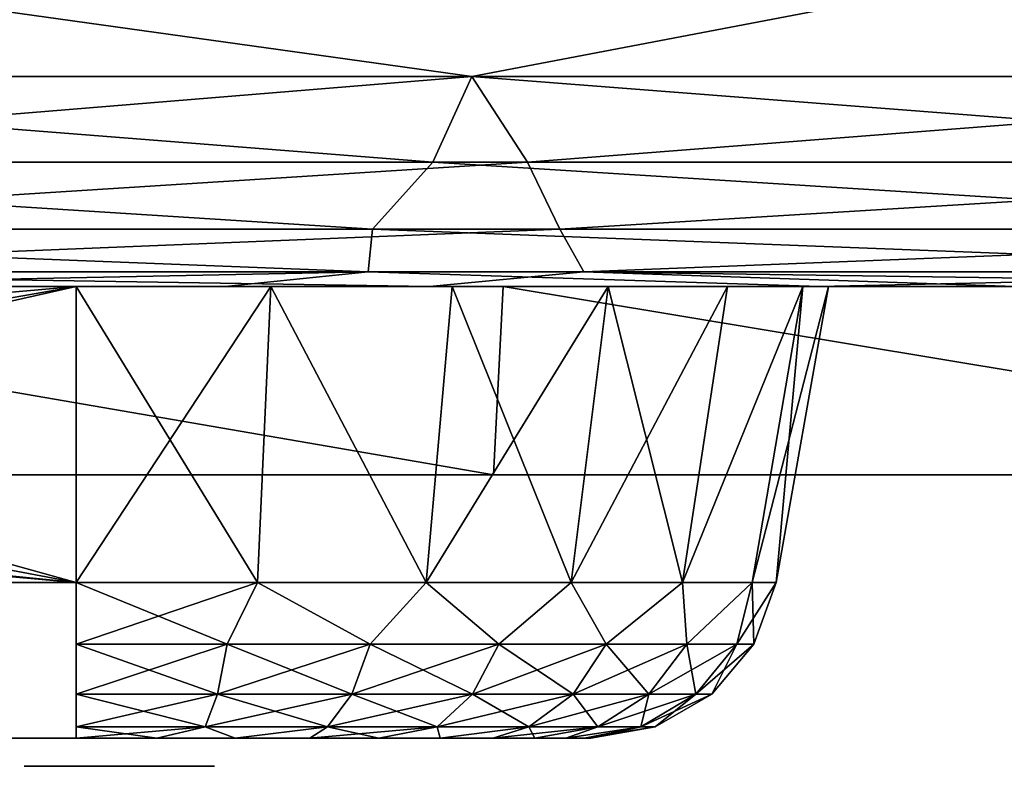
# Model space of a CAD drawing. Header units: millimetres. Extents: x -143 to 143, y -42 to 84.
# Tile 30 of 85: x -29.57 to -19.1, y -39.6 to -31.66. Entities that reach past the tile are written whole.
import ezdxf

# ---------------------------------------------------------------- set-up
doc = ezdxf.new("R2010")
doc.units = ezdxf.units.MM
doc.header["$LTSCALE"] = 52.148148
for name, color, linetype in [('1', 7, 'CONTINUOUS'), ('10', 7, 'CONTINUOUS'), ('100', 7, 'CONTINUOUS'), ('14', 7, 'CONTINUOUS'), ('18', 7, 'CONTINUOUS'), ('76', 7, 'CONTINUOUS'), ('77', 7, 'CONTINUOUS'), ('78', 7, 'CONTINUOUS'), ('82', 7, 'CONTINUOUS'), ('83', 7, 'CONTINUOUS'), ('86', 7, 'CONTINUOUS'), ('87', 7, 'CONTINUOUS'), ('96', 7, 'CONTINUOUS'), ('97', 7, 'CONTINUOUS')]:
    doc.layers.add(name, color=color, linetype=linetype)

msp = doc.modelspace()

# ---------------------------------------------------------------- linework, layer by layer
at = {"layer": '1', "linetype": 'CONTINUOUS'}
for points in [[(106.757, -34.5, 11.018), (104.872, -34.5, 22.81), (-106.757, -34.5, 11.018), (106.757, -34.5, 11.018)], [(-106.751, -34.5, 10.667), (106.757, -34.5, 11.018), (-106.757, -34.5, 11.018), (-106.751, -34.5, 10.667)], [(-106.757, -34.5, 11.018), (104.872, -34.5, 22.81), (-104.872, -34.5, 22.81), (-106.757, -34.5, 11.018)], [(-105.895, -34.5, -17.452), (106.757, -34.5, -11.018), (-106.757, -34.5, -11.018), (-105.895, -34.5, -17.452)], [(-106.757, -34.5, -11.018), (106.751, -34.5, -10.667), (-106.751, -34.5, -10.667), (-106.757, -34.5, -11.018)], [(106.757, -34.5, -11.018), (106.751, -34.5, -10.667), (-106.757, -34.5, -11.018), (106.757, -34.5, -11.018)], [(-106.718, -34.5, 10.494), (106.751, -34.5, 10.667), (-106.751, -34.5, 10.667), (-106.718, -34.5, 10.494)], [(106.751, -34.5, 10.667), (106.757, -34.5, 11.018), (-106.751, -34.5, 10.667), (106.751, -34.5, 10.667)], [(-106.751, -34.5, -10.667), (106.718, -34.5, -10.494), (-106.718, -34.5, -10.494), (-106.751, -34.5, -10.667)], [(106.751, -34.5, -10.667), (106.718, -34.5, -10.494), (-106.751, -34.5, -10.667), (106.751, -34.5, -10.667)], [(-106.664, -34.5, 10.326), (106.718, -34.5, 10.494), (-106.718, -34.5, 10.494), (-106.664, -34.5, 10.326)], [(106.718, -34.5, 10.494), (106.751, -34.5, 10.667), (-106.718, -34.5, 10.494), (106.718, -34.5, 10.494)], [(106.718, -34.5, -10.494), (106.664, -34.5, -10.326), (-106.718, -34.5, -10.494), (106.718, -34.5, -10.494)], [(-106.718, -34.5, -10.494), (106.664, -34.5, -10.326), (-106.664, -34.5, -10.326), (-106.718, -34.5, -10.494)], [(-106.5, -34.5, 10.015), (106.664, -34.5, 10.326), (-106.664, -34.5, 10.326), (-106.5, -34.5, 10.015)], [(106.664, -34.5, 10.326), (106.718, -34.5, 10.494), (-106.664, -34.5, 10.326), (106.664, -34.5, 10.326)], [(-106.664, -34.5, -10.326), (106.5, -34.5, -10.015), (-106.5, -34.5, -10.015), (-106.664, -34.5, -10.326)], [(106.664, -34.5, -10.326), (106.5, -34.5, -10.015), (-106.664, -34.5, -10.326), (106.664, -34.5, -10.326)], [(-105.528, -34.5, 8.445), (106.5, -34.5, 10.015), (-106.5, -34.5, 10.015), (-105.528, -34.5, 8.445)], [(106.5, -34.5, 10.015), (106.664, -34.5, 10.326), (-106.5, -34.5, 10.015), (106.5, -34.5, 10.015)], [(-106.5, -34.5, -10.015), (105.528, -34.5, -8.445), (-105.528, -34.5, -8.445), (-106.5, -34.5, -10.015)], [(106.5, -34.5, -10.015), (105.528, -34.5, -8.445), (-106.5, -34.5, -10.015), (106.5, -34.5, -10.015)], [(-104.646, -34.5, -23.823), (105.895, -34.5, -17.452), (-105.895, -34.5, -17.452), (-104.646, -34.5, -23.823)], [(105.895, -34.5, -17.452), (106.757, -34.5, -11.018), (-105.895, -34.5, -17.452), (105.895, -34.5, -17.452)], [(-104.733, -34.5, 6.82), (105.528, -34.5, 8.445), (-105.528, -34.5, 8.445), (-104.733, -34.5, 6.82)], [(105.528, -34.5, 8.445), (106.5, -34.5, 10.015), (-105.528, -34.5, 8.445), (105.528, -34.5, 8.445)], [(-105.528, -34.5, -8.445), (104.733, -34.5, -6.82), (-104.733, -34.5, -6.82), (-105.528, -34.5, -8.445)], [(105.528, -34.5, -8.445), (104.733, -34.5, -6.82), (-105.528, -34.5, -8.445), (105.528, -34.5, -8.445)], [(-104.872, -34.5, 22.81), (101.688, -34.5, 34.32), (-101.688, -34.5, 34.32), (-104.872, -34.5, 22.81)], [(104.872, -34.5, 22.81), (101.688, -34.5, 34.32), (-104.872, -34.5, 22.81), (104.872, -34.5, 22.81)], [(104.733, -34.5, 6.82), (105.528, -34.5, 8.445), (-104.733, -34.5, 6.82), (104.733, -34.5, 6.82)], [(104.733, -34.5, -6.82), (103.676, -34.5, -3.451), (-104.733, -34.5, -6.82), (104.733, -34.5, -6.82)], [(-103.676, -34.5, 3.451), (104.733, -34.5, 6.82), (-104.733, -34.5, 6.82), (-103.676, -34.5, 3.451)], [(-104.733, -34.5, -6.82), (103.676, -34.5, -3.451), (-103.676, -34.5, -3.451), (-104.733, -34.5, -6.82)], [(-103.015, -34.5, -30.106), (104.646, -34.5, -23.823), (-104.646, -34.5, -23.823), (-103.015, -34.5, -30.106)], [(104.646, -34.5, -23.823), (105.895, -34.5, -17.452), (-104.646, -34.5, -23.823), (104.646, -34.5, -23.823)], [(103.676, -34.5, 3.451), (104.733, -34.5, 6.82), (-103.676, -34.5, 3.451), (103.676, -34.5, 3.451)], [(-103.676, -34.5, -3.451), (103.324, -34.5, 0), (-103.324, -34.5, 0), (-103.676, -34.5, -3.451)], [(103.676, -34.5, -3.451), (103.324, -34.5, 0), (-103.676, -34.5, -3.451), (103.676, -34.5, -3.451)], [(-103.324, -34.5, 0), (103.676, -34.5, 3.451), (-103.676, -34.5, 3.451), (-103.324, -34.5, 0)], [(103.324, -34.5, 0), (103.676, -34.5, 3.451), (-103.324, -34.5, 0), (103.324, -34.5, 0)], [(-101.006, -34.5, -36.279), (103.015, -34.5, -30.106), (-103.015, -34.5, -30.106), (-101.006, -34.5, -36.279)], [(103.015, -34.5, -30.106), (104.646, -34.5, -23.823), (-103.015, -34.5, -30.106), (103.015, -34.5, -30.106)], [(-101.688, -34.5, 34.32), (97.246, -34.5, 45.405), (-97.246, -34.5, 45.405), (-101.688, -34.5, 34.32)], [(101.688, -34.5, 34.32), (97.246, -34.5, 45.405), (-101.688, -34.5, 34.32), (101.688, -34.5, 34.32)], [(101.006, -34.5, -36.279), (103.015, -34.5, -30.106), (-101.006, -34.5, -36.279), (101.006, -34.5, -36.279)], [(-98.628, -34.5, -42.319), (101.006, -34.5, -36.279), (-101.006, -34.5, -36.279), (-98.628, -34.5, -42.319)], [(98.628, -34.5, -42.319), (101.006, -34.5, -36.279), (-98.628, -34.5, -42.319), (98.628, -34.5, -42.319)], [(-95.889, -34.5, -48.204), (98.628, -34.5, -42.319), (-98.628, -34.5, -42.319), (-95.889, -34.5, -48.204)], [(-97.246, -34.5, 45.405), (91.599, -34.5, 55.928), (-91.599, -34.5, 55.928), (-97.246, -34.5, 45.405)], [(97.246, -34.5, 45.405), (91.599, -34.5, 55.928), (-97.246, -34.5, 45.405), (97.246, -34.5, 45.405)], [(-92.799, -34.5, -53.913), (95.889, -34.5, -48.204), (-95.889, -34.5, -48.204), (-92.799, -34.5, -53.913)], [(95.889, -34.5, -48.204), (98.628, -34.5, -42.319), (-95.889, -34.5, -48.204), (95.889, -34.5, -48.204)], [(-89.37, -34.5, -59.425), (92.799, -34.5, -53.913), (-92.799, -34.5, -53.913), (-89.37, -34.5, -59.425)], [(92.799, -34.5, -53.913), (95.889, -34.5, -48.204), (-92.799, -34.5, -53.913), (92.799, -34.5, -53.913)], [(-91.599, -34.5, 55.928), (84.819, -34.5, 65.758), (-84.819, -34.5, 65.758), (-91.599, -34.5, 55.928)], [(91.599, -34.5, 55.928), (84.819, -34.5, 65.758), (-91.599, -34.5, 55.928), (91.599, -34.5, 55.928)], [(-85.614, -34.5, -64.72), (89.37, -34.5, -59.425), (-89.37, -34.5, -59.425), (-85.614, -34.5, -64.72)], [(89.37, -34.5, -59.425), (92.799, -34.5, -53.913), (-89.37, -34.5, -59.425), (89.37, -34.5, -59.425)], [(85.614, -34.5, -64.72), (89.37, -34.5, -59.425), (-85.614, -34.5, -64.72), (85.614, -34.5, -64.72)], [(-81.544, -34.5, -69.777), (85.614, -34.5, -64.72), (-85.614, -34.5, -64.72), (-81.544, -34.5, -69.777)], [(-84.819, -34.5, 65.758), (76.988, -34.5, 74.774), (-76.988, -34.5, 74.774), (-84.819, -34.5, 65.758)], [(84.819, -34.5, 65.758), (76.988, -34.5, 74.774), (-84.819, -34.5, 65.758), (84.819, -34.5, 65.758)], [(-77.177, -34.5, -74.58), (81.544, -34.5, -69.777), (-81.544, -34.5, -69.777), (-77.177, -34.5, -74.58)], [(81.544, -34.5, -69.777), (85.614, -34.5, -64.72), (-81.544, -34.5, -69.777), (81.544, -34.5, -69.777)], [(77.177, -34.5, -74.58), (81.544, -34.5, -69.777), (-77.177, -34.5, -74.58), (77.177, -34.5, -74.58)], [(-72.527, -34.5, -79.109), (77.177, -34.5, -74.58), (-77.177, -34.5, -74.58), (-72.527, -34.5, -79.109)], [(-76.988, -34.5, 74.774), (76.269, -34.5, 74.809), (-76.269, -34.5, 74.809), (-76.988, -34.5, 74.774)], [(76.988, -34.5, 74.774), (76.269, -34.5, 74.809), (-76.988, -34.5, 74.774), (76.988, -34.5, 74.774)], [(-76.269, -34.5, 74.809), (75.61, -34.5, 75.1), (-75.61, -34.5, 75.1), (-76.269, -34.5, 74.809)], [(76.269, -34.5, 74.809), (75.61, -34.5, 75.1), (-76.269, -34.5, 74.809), (76.269, -34.5, 74.809)], [(-75.61, -34.5, 75.1), (75.1, -34.5, 75.61), (-75.1, -34.5, 75.61), (-75.61, -34.5, 75.1)], [(75.61, -34.5, 75.1), (75.1, -34.5, 75.61), (-75.61, -34.5, 75.1), (75.61, -34.5, 75.1)], [(75.1, -34.5, 75.61), (74.809, -34.5, 76.269), (-75.1, -34.5, 75.61), (75.1, -34.5, 75.61)], [(-75.1, -34.5, 75.61), (74.809, -34.5, 76.269), (-74.809, -34.5, 76.269), (-75.1, -34.5, 75.61)], [(74.774, -34.5, 76.988), (-74.774, -34.5, 76.988), (-74.809, -34.5, 76.269), (74.774, -34.5, 76.988)], [(74.809, -34.5, 76.269), (74.774, -34.5, 76.988), (-74.809, -34.5, 76.269), (74.809, -34.5, 76.269)], [(-70.081, -34.5, 81.284), (-74.774, -34.5, 76.988), (70.081, -34.5, 81.284), (-70.081, -34.5, 81.284)], [(70.081, -34.5, 81.284), (-74.774, -34.5, 76.988), (74.774, -34.5, 76.988), (70.081, -34.5, 81.284)], [(72.527, -34.5, -79.109), (77.177, -34.5, -74.58), (-72.527, -34.5, -79.109), (72.527, -34.5, -79.109)], [(-67.611, -34.5, -83.349), (72.527, -34.5, -79.109), (-72.527, -34.5, -79.109), (-67.611, -34.5, -83.349)], [(-65.141, -34.5, 85.294), (-70.081, -34.5, 81.284), (65.141, -34.5, 85.294), (-65.141, -34.5, 85.294)], [(65.141, -34.5, 85.294), (-70.081, -34.5, 81.284), (70.081, -34.5, 81.284), (65.141, -34.5, 85.294)], [(-62.448, -34.5, -87.284), (67.611, -34.5, -83.349), (-67.611, -34.5, -83.349), (-62.448, -34.5, -87.284)], [(67.611, -34.5, -83.349), (72.527, -34.5, -79.109), (-67.611, -34.5, -83.349), (67.611, -34.5, -83.349)], [(-59.972, -34.5, 89.004), (-65.141, -34.5, 85.294), (59.972, -34.5, 89.004), (-59.972, -34.5, 89.004)], [(59.972, -34.5, 89.004), (-65.141, -34.5, 85.294), (65.141, -34.5, 85.294), (59.972, -34.5, 89.004)], [(62.448, -34.5, -87.284), (67.611, -34.5, -83.349), (-62.448, -34.5, -87.284), (62.448, -34.5, -87.284)], [(-57.057, -34.5, -90.9), (62.448, -34.5, -87.284), (-62.448, -34.5, -87.284), (-57.057, -34.5, -90.9)], [(-54.592, -34.5, 92.402), (-59.972, -34.5, 89.004), (54.592, -34.5, 92.402), (-54.592, -34.5, 92.402)], [(54.592, -34.5, 92.402), (-59.972, -34.5, 89.004), (59.972, -34.5, 89.004), (54.592, -34.5, 92.402)], [(-51.457, -34.5, -94.184), (57.057, -34.5, -90.9), (-57.057, -34.5, -90.9), (-51.457, -34.5, -94.184)], [(57.057, -34.5, -90.9), (62.448, -34.5, -87.284), (-57.057, -34.5, -90.9), (57.057, -34.5, -90.9)], [(-49.021, -34.5, 95.474), (-54.592, -34.5, 92.402), (49.021, -34.5, 95.474), (-49.021, -34.5, 95.474)], [(49.021, -34.5, 95.474), (-54.592, -34.5, 92.402), (54.592, -34.5, 92.402), (49.021, -34.5, 95.474)], [(51.457, -34.5, -94.184), (57.057, -34.5, -90.9), (-51.457, -34.5, -94.184), (51.457, -34.5, -94.184)], [(-45.669, -34.5, -97.122), (51.457, -34.5, -94.184), (-51.457, -34.5, -94.184), (-45.669, -34.5, -97.122)], [(-43.277, -34.5, 98.211), (-49.021, -34.5, 95.474), (43.277, -34.5, 98.211), (-43.277, -34.5, 98.211)], [(43.277, -34.5, 98.211), (-49.021, -34.5, 95.474), (49.021, -34.5, 95.474), (43.277, -34.5, 98.211)], [(-39.713, -34.5, -99.706), (45.669, -34.5, -97.122), (-45.669, -34.5, -97.122), (-39.713, -34.5, -99.706)], [(45.669, -34.5, -97.122), (51.457, -34.5, -94.184), (-45.669, -34.5, -97.122), (45.669, -34.5, -97.122)], [(37.381, -34.5, 100.603), (-43.277, -34.5, 98.211), (43.277, -34.5, 98.211), (37.381, -34.5, 100.603)], [(-37.381, -34.5, 100.603), (-43.277, -34.5, 98.211), (37.381, -34.5, 100.603), (-37.381, -34.5, 100.603)], [(39.713, -34.5, -99.706), (45.669, -34.5, -97.122), (-39.713, -34.5, -99.706), (39.713, -34.5, -99.706)], [(-33.613, -34.5, -101.924), (39.713, -34.5, -99.706), (-39.713, -34.5, -99.706), (-33.613, -34.5, -101.924)], [(-31.354, -34.5, 102.642), (-37.381, -34.5, 100.603), (31.354, -34.5, 102.642), (-31.354, -34.5, 102.642)], [(31.354, -34.5, 102.642), (-37.381, -34.5, 100.603), (37.381, -34.5, 100.603), (31.354, -34.5, 102.642)], [(33.613, -34.5, -101.924), (39.713, -34.5, -99.706), (-33.613, -34.5, -101.924), (33.613, -34.5, -101.924)], [(-27.389, -34.5, -103.77), (33.613, -34.5, -101.924), (-33.613, -34.5, -101.924), (-27.389, -34.5, -103.77)], [(-25.216, -34.5, 104.319), (-31.354, -34.5, 102.642), (25.216, -34.5, 104.319), (-25.216, -34.5, 104.319)], [(25.216, -34.5, 104.319), (-31.354, -34.5, 102.642), (31.354, -34.5, 102.642), (25.216, -34.5, 104.319)], [(-21.065, -34.5, -105.236), (27.389, -34.5, -103.77), (-27.389, -34.5, -103.77), (-21.065, -34.5, -105.236)], [(27.389, -34.5, -103.77), (33.613, -34.5, -101.924), (-27.389, -34.5, -103.77), (27.389, -34.5, -103.77)], [(-18.99, -34.5, 105.63), (-25.216, -34.5, 104.319), (18.99, -34.5, 105.63), (-18.99, -34.5, 105.63)], [(18.99, -34.5, 105.63), (-25.216, -34.5, 104.319), (25.216, -34.5, 104.319), (18.99, -34.5, 105.63)], [(-14.665, -34.5, -106.317), (21.065, -34.5, -105.236), (-21.065, -34.5, -105.236), (-14.665, -34.5, -106.317)], [(21.065, -34.5, -105.236), (27.389, -34.5, -103.77), (-21.065, -34.5, -105.236), (21.065, -34.5, -105.236)]]:
    msp.add_3dface(points, dxfattribs=at)
at = {"layer": '10', "linetype": 'CONTINUOUS'}
for points in [[(-32.069, -31.244, -106.074), (-24.763, -32.266, -107.779), (-36.75, -32.266, -104.302), (-32.069, -31.244, -106.074)], [(-32.069, -31.244, -106.074), (-19.42, -31.244, -109.1), (-24.763, -32.266, -107.779), (-32.069, -31.244, -106.074)], [(-19.42, -31.244, -109.1), (-12.461, -32.266, -109.883), (-24.763, -32.266, -107.779), (-19.42, -31.244, -109.1)], [(-19.42, -31.244, -109.1), (-6.503, -31.244, -110.624), (-12.461, -32.266, -109.883), (-19.42, -31.244, -109.1)], [(-37.044, -33.175, -103.645), (-36.75, -32.266, -104.302), (-25.178, -33.175, -107.148), (-37.044, -33.175, -103.645)], [(-36.75, -32.266, -104.302), (-24.763, -32.266, -107.779), (-25.178, -33.175, -107.148), (-36.75, -32.266, -104.302)], [(-25.178, -33.175, -107.148), (-24.763, -32.266, -107.779), (-12.993, -33.175, -109.296), (-25.178, -33.175, -107.148)], [(-24.763, -32.266, -107.779), (-12.461, -32.266, -109.883), (-12.993, -33.175, -109.296), (-24.763, -32.266, -107.779)], [(-37.504, -33.889, -102.663), (-37.044, -33.175, -103.645), (-25.819, -33.889, -106.206), (-37.504, -33.889, -102.663)], [(-37.044, -33.175, -103.645), (-25.178, -33.175, -107.148), (-25.819, -33.889, -106.206), (-37.044, -33.175, -103.645)], [(-25.819, -33.889, -106.206), (-25.178, -33.175, -107.148), (-13.812, -33.889, -108.423), (-25.819, -33.889, -106.206)], [(-25.178, -33.175, -107.148), (-12.993, -33.175, -109.296), (-13.812, -33.889, -108.423), (-25.178, -33.175, -107.148)], [(-25.868, -34.344, -105.223), (-37.504, -33.889, -102.663), (-25.819, -33.889, -106.206), (-25.868, -34.344, -105.223)], [(-25.868, -34.344, -105.223), (-37.419, -34.344, -101.69), (-37.504, -33.889, -102.663), (-25.868, -34.344, -105.223)], [(-13.995, -34.344, -107.448), (-25.868, -34.344, -105.223), (-25.819, -33.889, -106.206), (-13.995, -34.344, -107.448)], [(-13.995, -34.344, -107.448), (-25.819, -33.889, -106.206), (-13.812, -33.889, -108.423), (-13.995, -34.344, -107.448)], [(-25.868, -34.344, -105.223), (-33.613, -34.5, -101.924), (-37.419, -34.344, -101.69), (-25.868, -34.344, -105.223)], [(-27.389, -34.5, -103.77), (-33.613, -34.5, -101.924), (-25.868, -34.344, -105.223), (-27.389, -34.5, -103.77)], [(-21.065, -34.5, -105.236), (-27.389, -34.5, -103.77), (-25.868, -34.344, -105.223), (-21.065, -34.5, -105.236)], [(-13.995, -34.344, -107.448), (-21.065, -34.5, -105.236), (-25.868, -34.344, -105.223), (-13.995, -34.344, -107.448)], [(-14.665, -34.5, -106.317), (-21.065, -34.5, -105.236), (-13.995, -34.344, -107.448), (-14.665, -34.5, -106.317)]]:
    msp.add_3dface(points, dxfattribs=at)
at = {"layer": '100', "linetype": 'CONTINUOUS'}
for points in [[(-29.469, -39.6, 3.896), (-29.525, -39.6, 3.609), (-29.469, -39.6, 2.804), (-29.469, -39.6, 3.896)], [(-29.469, -39.6, 2.804), (-29.525, -39.6, 3.609), (-29.525, -39.6, 3.091), (-29.469, -39.6, 2.804)], [(-29.413, -39.6, 4.068), (-29.469, -39.6, 3.896), (-29.413, -39.6, 2.632), (-29.413, -39.6, 4.068)], [(-29.413, -39.6, 2.632), (-29.469, -39.6, 3.896), (-29.469, -39.6, 2.804), (-29.413, -39.6, 2.632)], [(-29.3, -39.6, 4.298), (-29.413, -39.6, 4.068), (-29.3, -39.6, 2.402), (-29.3, -39.6, 4.298)], [(-29.3, -39.6, 2.402), (-29.413, -39.6, 4.068), (-29.413, -39.6, 2.632), (-29.3, -39.6, 2.402)], [(-29.131, -39.6, 2.23), (-29.3, -39.6, 4.298), (-29.3, -39.6, 2.402), (-29.131, -39.6, 2.23)], [(-29.131, -39.6, 4.47), (-29.3, -39.6, 4.298), (-29.131, -39.6, 2.23), (-29.131, -39.6, 4.47)], [(-28.85, -39.6, 2.057), (-29.131, -39.6, 4.47), (-29.131, -39.6, 2.23), (-28.85, -39.6, 2.057)], [(-28.85, -39.6, 4.643), (-29.131, -39.6, 4.47), (-28.85, -39.6, 2.057), (-28.85, -39.6, 4.643)], [(-28.513, -39.6, 2), (-28.85, -39.6, 4.643), (-28.85, -39.6, 2.057), (-28.513, -39.6, 2)], [(-28.513, -39.6, 4.7), (-28.85, -39.6, 4.643), (-28.513, -39.6, 2), (-28.513, -39.6, 4.7)], [(-28.175, -39.6, 2.057), (-28.513, -39.6, 4.7), (-28.513, -39.6, 2), (-28.175, -39.6, 2.057)], [(-28.175, -39.6, 4.643), (-28.513, -39.6, 4.7), (-28.175, -39.6, 2.057), (-28.175, -39.6, 4.643)], [(-27.894, -39.6, 2.23), (-28.175, -39.6, 4.643), (-28.175, -39.6, 2.057), (-27.894, -39.6, 2.23)], [(-27.894, -39.6, 4.47), (-28.175, -39.6, 4.643), (-27.894, -39.6, 2.23), (-27.894, -39.6, 4.47)], [(-27.725, -39.6, 2.402), (-27.894, -39.6, 4.47), (-27.894, -39.6, 2.23), (-27.725, -39.6, 2.402)], [(-27.725, -39.6, 4.298), (-27.894, -39.6, 4.47), (-27.725, -39.6, 2.402), (-27.725, -39.6, 4.298)], [(-27.613, -39.6, 4.068), (-27.725, -39.6, 4.298), (-27.613, -39.6, 2.632), (-27.613, -39.6, 4.068)], [(-27.613, -39.6, 2.632), (-27.725, -39.6, 4.298), (-27.725, -39.6, 2.402), (-27.613, -39.6, 2.632)], [(-27.556, -39.6, 3.896), (-27.613, -39.6, 4.068), (-27.556, -39.6, 2.804), (-27.556, -39.6, 3.896)], [(-27.556, -39.6, 2.804), (-27.613, -39.6, 4.068), (-27.613, -39.6, 2.632), (-27.556, -39.6, 2.804)], [(-27.5, -39.6, 3.609), (-27.556, -39.6, 3.896), (-27.5, -39.6, 3.091), (-27.5, -39.6, 3.609)], [(-27.5, -39.6, 3.091), (-27.556, -39.6, 3.896), (-27.556, -39.6, 2.804), (-27.5, -39.6, 3.091)]]:
    msp.add_3dface(points, dxfattribs=at)
at = {"layer": '14', "linetype": 'CONTINUOUS'}
for points in [[(-32.069, -31.244, 106.074), (-36.75, -32.266, 104.302), (-24.763, -32.266, 107.779), (-32.069, -31.244, 106.074)], [(-19.42, -31.244, 109.1), (-32.069, -31.244, 106.074), (-24.763, -32.266, 107.779), (-19.42, -31.244, 109.1)], [(-19.42, -31.244, 109.1), (-24.763, -32.266, 107.779), (-12.461, -32.266, 109.883), (-19.42, -31.244, 109.1)], [(-6.503, -31.244, 110.624), (-19.42, -31.244, 109.1), (-12.461, -32.266, 109.883), (-6.503, -31.244, 110.624)], [(-24.763, -32.266, 107.779), (-36.75, -32.266, 104.302), (-35.888, -33.175, 104.051), (-24.763, -32.266, 107.779)], [(-24.172, -33.175, 107.379), (-24.763, -32.266, 107.779), (-35.888, -33.175, 104.051), (-24.172, -33.175, 107.379)], [(-12.461, -32.266, 109.883), (-24.763, -32.266, 107.779), (-24.172, -33.175, 107.379), (-12.461, -32.266, 109.883)], [(-12.161, -33.175, 109.392), (-12.461, -32.266, 109.883), (-24.172, -33.175, 107.379), (-12.161, -33.175, 109.392)], [(-35.383, -33.889, 103.414), (-24.172, -33.175, 107.379), (-35.888, -33.175, 104.051), (-35.383, -33.889, 103.414)], [(-35.383, -33.889, 103.414), (-23.829, -33.889, 106.67), (-24.172, -33.175, 107.379), (-35.383, -33.889, 103.414)], [(-23.829, -33.889, 106.67), (-12.161, -33.175, 109.392), (-24.172, -33.175, 107.379), (-23.829, -33.889, 106.67)], [(-23.829, -33.889, 106.67), (-11.987, -33.889, 108.64), (-12.161, -33.175, 109.392), (-23.829, -33.889, 106.67)], [(-23.829, -33.889, 106.67), (-35.383, -33.889, 103.414), (-35.004, -34.344, 102.546), (-23.829, -33.889, 106.67)], [(-23.572, -34.344, 105.761), (-23.829, -33.889, 106.67), (-35.004, -34.344, 102.546), (-23.572, -34.344, 105.761)], [(-11.987, -33.889, 108.64), (-23.829, -33.889, 106.67), (-23.572, -34.344, 105.761), (-11.987, -33.889, 108.64)], [(-11.857, -34.344, 107.705), (-11.987, -33.889, 108.64), (-23.572, -34.344, 105.761), (-11.857, -34.344, 107.705)], [(-25.216, -34.5, 104.319), (-23.572, -34.344, 105.761), (-35.004, -34.344, 102.546), (-25.216, -34.5, 104.319)], [(-31.354, -34.5, 102.642), (-25.216, -34.5, 104.319), (-35.004, -34.344, 102.546), (-31.354, -34.5, 102.642)], [(-25.216, -34.5, 104.319), (-18.99, -34.5, 105.63), (-23.572, -34.344, 105.761), (-25.216, -34.5, 104.319)], [(-12.697, -34.5, 106.57), (-11.857, -34.344, 107.705), (-23.572, -34.344, 105.761), (-12.697, -34.5, 106.57)], [(-18.99, -34.5, 105.63), (-12.697, -34.5, 106.57), (-23.572, -34.344, 105.761), (-18.99, -34.5, 105.63)]]:
    msp.add_3dface(points, dxfattribs=at)
at = {"layer": '18', "linetype": 'CONTINUOUS'}
for points in [[(-28.972, -39.3, 5.975), (-42.972, -39.3, 5.975), (-28.972, -39.3, -5.975), (-28.972, -39.3, 5.975)], [(-28.972, -39.3, -5.975), (-42.972, -39.3, 5.975), (-42.972, -39.3, -5.975), (-28.972, -39.3, -5.975)], [(-28.115, -39.3, 5.908), (-28.972, -39.3, 5.975), (-28.115, -39.3, -5.908), (-28.115, -39.3, 5.908)], [(-28.115, -39.3, -5.908), (-28.972, -39.3, 5.975), (-28.972, -39.3, -5.975), (-28.115, -39.3, -5.908)], [(-27.28, -39.3, 5.707), (-28.115, -39.3, 5.908), (-27.28, -39.3, -5.707), (-27.28, -39.3, 5.707)], [(-27.28, -39.3, -5.707), (-28.115, -39.3, 5.908), (-28.115, -39.3, -5.908), (-27.28, -39.3, -5.707)], [(-26.486, -39.3, 5.379), (-27.28, -39.3, 5.707), (-26.486, -39.3, -5.379), (-26.486, -39.3, 5.379)], [(-26.486, -39.3, -5.379), (-27.28, -39.3, 5.707), (-27.28, -39.3, -5.707), (-26.486, -39.3, -5.379)], [(-25.754, -39.3, 4.93), (-26.486, -39.3, 5.379), (-25.754, -39.3, -4.93), (-25.754, -39.3, 4.93)], [(-25.754, -39.3, -4.93), (-26.486, -39.3, 5.379), (-26.486, -39.3, -5.379), (-25.754, -39.3, -4.93)], [(-25.1, -39.3, 4.372), (-25.754, -39.3, 4.93), (-25.1, -39.3, -4.372), (-25.1, -39.3, 4.372)], [(-25.1, -39.3, -4.372), (-25.754, -39.3, 4.93), (-25.754, -39.3, -4.93), (-25.1, -39.3, -4.372)], [(-24.542, -39.3, 3.718), (-25.1, -39.3, 4.372), (-24.542, -39.3, -3.718), (-24.542, -39.3, 3.718)], [(-24.542, -39.3, -3.718), (-25.1, -39.3, 4.372), (-25.1, -39.3, -4.372), (-24.542, -39.3, -3.718)], [(-24.093, -39.3, 2.986), (-24.542, -39.3, 3.718), (-24.093, -39.3, -2.986), (-24.093, -39.3, 2.986)], [(-24.093, -39.3, -2.986), (-24.542, -39.3, 3.718), (-24.542, -39.3, -3.718), (-24.093, -39.3, -2.986)], [(-23.765, -39.3, 2.192), (-24.093, -39.3, 2.986), (-23.765, -39.3, -2.192), (-23.765, -39.3, 2.192)], [(-23.765, -39.3, -2.192), (-24.093, -39.3, 2.986), (-24.093, -39.3, -2.986), (-23.765, -39.3, -2.192)], [(-23.564, -39.3, 1.357), (-23.765, -39.3, 2.192), (-23.564, -39.3, -1.357), (-23.564, -39.3, 1.357)], [(-23.564, -39.3, -1.357), (-23.765, -39.3, 2.192), (-23.765, -39.3, -2.192), (-23.564, -39.3, -1.357)], [(-23.497, -39.3, 0.5), (-23.564, -39.3, 1.357), (-23.497, -39.3, -0.5), (-23.497, -39.3, 0.5)], [(-23.497, -39.3, -0.5), (-23.564, -39.3, 1.357), (-23.564, -39.3, -1.357), (-23.497, -39.3, -0.5)]]:
    msp.add_3dface(points, dxfattribs=at)
at = {"layer": '76', "linetype": 'CONTINUOUS'}
for points in [[(-34.775, -36.5, 89.751), (-23.754, -36.5, 93.275), (-36.308, -36.5, 90.754), (-34.775, -36.5, 89.751)], [(-36.308, -36.5, 90.754), (-23.754, -36.5, 93.275), (-24.535, -36.5, 94.619), (-36.308, -36.5, 90.754)], [(-34.775, -36.5, -89.751), (-36.308, -36.5, -90.754), (-23.754, -36.5, -93.275), (-34.775, -36.5, -89.751)], [(-36.308, -36.5, -90.754), (-24.535, -36.5, -94.619), (-23.754, -36.5, -93.275), (-36.308, -36.5, -90.754)], [(-24.535, -36.5, 94.619), (-12.39, -36.5, 95.451), (-12.367, -36.5, 96.962), (-24.535, -36.5, 94.619)], [(-23.754, -36.5, 93.275), (-12.39, -36.5, 95.451), (-24.535, -36.5, 94.619), (-23.754, -36.5, 93.275)], [(-24.535, -36.5, -94.619), (-12.367, -36.5, -96.962), (-12.39, -36.5, -95.451), (-24.535, -36.5, -94.619)], [(-23.754, -36.5, -93.275), (-24.535, -36.5, -94.619), (-12.39, -36.5, -95.451), (-23.754, -36.5, -93.275)]]:
    msp.add_3dface(points, dxfattribs=at)
at = {"layer": '77', "linetype": 'CONTINUOUS'}
for points in [[(-30.821, -36.5, 29.622), (-24.459, -36.5, 33.219), (-29.622, -36.5, 30.821), (-30.821, -36.5, 29.622)], [(-30.133, -36.5, 28.173), (-24.459, -36.5, 33.219), (-30.821, -36.5, 29.622), (-30.133, -36.5, 28.173)], [(-24.459, -36.5, -33.219), (-30.133, -36.5, -28.173), (-29.622, -36.5, -30.821), (-24.459, -36.5, -33.219)], [(-29.622, -36.5, 30.821), (-24.459, -36.5, 33.219), (-24.069, -36.5, 35.328), (-29.622, -36.5, 30.821)], [(-24.069, -36.5, -35.328), (-24.459, -36.5, -33.219), (-29.622, -36.5, -30.821), (-24.069, -36.5, -35.328)], [(-24.459, -36.5, 33.219), (-17.956, -36.5, 37.139), (-24.069, -36.5, 35.328), (-24.459, -36.5, 33.219)], [(-17.956, -36.5, -37.139), (-24.459, -36.5, -33.219), (-24.069, -36.5, -35.328), (-17.956, -36.5, -37.139)], [(-24.069, -36.5, 35.328), (-17.956, -36.5, 37.139), (-17.842, -36.5, 38.846), (-24.069, -36.5, 35.328)], [(-17.842, -36.5, -38.846), (-17.956, -36.5, -37.139), (-24.069, -36.5, -35.328), (-17.842, -36.5, -38.846)]]:
    msp.add_3dface(points, dxfattribs=at)
at = {"layer": '78', "linetype": 'CONTINUOUS'}
for points in [[(-24.535, -36.5, -94.619), (-36.308, -36.5, -90.754), (-36.16, -34.5, -90.889), (-24.535, -36.5, -94.619)], [(-36.308, -36.5, 90.754), (-24.535, -36.5, 94.619), (-36.16, -34.5, 90.889), (-36.308, -36.5, 90.754)], [(-36.16, -34.5, 90.889), (-24.535, -36.5, 94.619), (-24.431, -34.5, 94.717), (-36.16, -34.5, 90.889)], [(-24.431, -34.5, -94.717), (-24.535, -36.5, -94.619), (-36.16, -34.5, -90.889), (-24.431, -34.5, -94.717)], [(-12.367, -36.5, -96.962), (-24.535, -36.5, -94.619), (-24.431, -34.5, -94.717), (-12.367, -36.5, -96.962)], [(-24.535, -36.5, 94.619), (-12.367, -36.5, 96.962), (-24.431, -34.5, 94.717), (-24.535, -36.5, 94.619)], [(-24.431, -34.5, 94.717), (-12.367, -36.5, 96.962), (-12.314, -34.5, 97.039), (-24.431, -34.5, 94.717)], [(-12.314, -34.5, -97.039), (-12.367, -36.5, -96.962), (-24.431, -34.5, -94.717), (-12.314, -34.5, -97.039)]]:
    msp.add_3dface(points, dxfattribs=at)
at = {"layer": '82', "linetype": 'CONTINUOUS'}
for points in [[(-26.901, -34.5, -8.227), (-28.972, -37.647, -7.945), (-28.972, -34.5, -8.5), (-26.901, -34.5, -8.227)], [(-27.045, -37.647, -7.691), (-28.972, -37.647, -7.945), (-26.901, -34.5, -8.227), (-27.045, -37.647, -7.691)], [(-25.249, -37.647, -6.948), (-27.045, -37.647, -7.691), (-26.901, -34.5, -8.227), (-25.249, -37.647, -6.948)], [(-24.972, -34.5, -7.428), (-25.249, -37.647, -6.948), (-26.901, -34.5, -8.227), (-24.972, -34.5, -7.428)], [(-23.315, -34.5, -6.157), (-25.249, -37.647, -6.948), (-24.972, -34.5, -7.428), (-23.315, -34.5, -6.157)], [(-23.708, -37.647, -5.764), (-25.249, -37.647, -6.948), (-23.315, -34.5, -6.157), (-23.708, -37.647, -5.764)], [(-22.524, -37.647, -4.223), (-23.708, -37.647, -5.764), (-22.044, -34.5, -4.5), (-22.524, -37.647, -4.223)], [(-22.044, -34.5, -4.5), (-23.708, -37.647, -5.764), (-23.315, -34.5, -6.157), (-22.044, -34.5, -4.5)], [(-21.781, -37.647, -2.427), (-22.524, -37.647, -4.223), (-21.245, -34.5, -2.571), (-21.781, -37.647, -2.427)], [(-21.245, -34.5, -2.571), (-22.524, -37.647, -4.223), (-22.044, -34.5, -4.5), (-21.245, -34.5, -2.571)], [(-21.527, -37.647, -0.5), (-21.781, -37.647, -2.427), (-20.972, -34.5, -0.5), (-21.527, -37.647, -0.5)], [(-20.972, -34.5, -0.5), (-21.781, -37.647, -2.427), (-21.245, -34.5, -2.571), (-20.972, -34.5, -0.5)]]:
    msp.add_3dface(points, dxfattribs=at)
at = {"layer": '83', "linetype": 'CONTINUOUS'}
for points in [[(-28.972, -34.5, -8.5), (-28.972, -37.647, -7.945), (-42.972, -37.647, -7.945), (-28.972, -34.5, -8.5)], [(-40.44, -36.5, -8.147), (-28.972, -34.5, -8.5), (-42.972, -37.647, -7.945), (-40.44, -36.5, -8.147)], [(-40.44, -36.5, -8.147), (-40.368, -35.499, -8.324), (-28.972, -34.5, -8.5), (-40.44, -36.5, -8.147)], [(-40.296, -34.5, -8.5), (-28.972, -34.5, -8.5), (-40.368, -35.499, -8.324), (-40.296, -34.5, -8.5)]]:
    msp.add_3dface(points, dxfattribs=at)
at = {"layer": '86', "linetype": 'CONTINUOUS'}
for points in [[(-28.972, -37.647, 7.945), (-40.296, -34.5, 8.5), (-40.368, -35.499, 8.324), (-28.972, -37.647, 7.945)], [(-28.972, -34.5, 8.5), (-40.296, -34.5, 8.5), (-28.972, -37.647, 7.945), (-28.972, -34.5, 8.5)], [(-40.44, -36.5, 8.147), (-28.972, -37.647, 7.945), (-40.368, -35.499, 8.324), (-40.44, -36.5, 8.147)], [(-41.964, -36.5, 8.147), (-42.972, -37.647, 7.945), (-28.972, -37.647, 7.945), (-41.964, -36.5, 8.147)], [(-40.44, -36.5, 8.147), (-41.964, -36.5, 8.147), (-28.972, -37.647, 7.945), (-40.44, -36.5, 8.147)]]:
    msp.add_3dface(points, dxfattribs=at)
at = {"layer": '87', "linetype": 'CONTINUOUS'}
for points in [[(-28.972, -34.5, 8.5), (-28.972, -37.647, 7.945), (-27.045, -37.647, 7.691), (-28.972, -34.5, 8.5)], [(-28.972, -34.5, 8.5), (-27.045, -37.647, 7.691), (-26.901, -34.5, 8.227), (-28.972, -34.5, 8.5)], [(-27.045, -37.647, 7.691), (-25.249, -37.647, 6.948), (-26.901, -34.5, 8.227), (-27.045, -37.647, 7.691)], [(-26.901, -34.5, 8.227), (-25.249, -37.647, 6.948), (-24.972, -34.5, 7.428), (-26.901, -34.5, 8.227)], [(-25.249, -37.647, 6.948), (-23.708, -37.647, 5.764), (-24.972, -34.5, 7.428), (-25.249, -37.647, 6.948)], [(-24.972, -34.5, 7.428), (-23.708, -37.647, 5.764), (-23.315, -34.5, 6.157), (-24.972, -34.5, 7.428)], [(-23.708, -37.647, 5.764), (-22.524, -37.647, 4.223), (-23.315, -34.5, 6.157), (-23.708, -37.647, 5.764)], [(-23.315, -34.5, 6.157), (-22.524, -37.647, 4.223), (-22.044, -34.5, 4.5), (-23.315, -34.5, 6.157)], [(-22.524, -37.647, 4.223), (-21.781, -37.647, 2.427), (-21.245, -34.5, 2.571), (-22.524, -37.647, 4.223)], [(-22.044, -34.5, 4.5), (-22.524, -37.647, 4.223), (-21.245, -34.5, 2.571), (-22.044, -34.5, 4.5)], [(-21.781, -37.647, 2.427), (-21.527, -37.647, 0.5), (-21.245, -34.5, 2.571), (-21.781, -37.647, 2.427)], [(-21.245, -34.5, 2.571), (-21.527, -37.647, 0.5), (-20.972, -34.5, 0.5), (-21.245, -34.5, 2.571)]]:
    msp.add_3dface(points, dxfattribs=at)
at = {"layer": '96', "linetype": 'CONTINUOUS'}
for points in [[(-27.045, -37.647, 7.691), (-28.972, -37.647, 7.945), (-27.368, -38.3, 7.527), (-27.045, -37.647, 7.691)], [(-28.972, -37.647, 7.945), (-28.972, -38.3, 7.707), (-27.368, -38.3, 7.527), (-28.972, -37.647, 7.945)], [(-27.045, -37.647, 7.691), (-27.368, -38.3, 7.527), (-25.845, -38.3, 6.994), (-27.045, -37.647, 7.691)], [(-25.249, -37.647, 6.948), (-27.045, -37.647, 7.691), (-25.845, -38.3, 6.994), (-25.249, -37.647, 6.948)], [(-25.249, -37.647, 6.948), (-25.845, -38.3, 6.994), (-24.478, -38.3, 6.135), (-25.249, -37.647, 6.948)], [(-23.708, -37.647, 5.764), (-25.249, -37.647, 6.948), (-24.478, -38.3, 6.135), (-23.708, -37.647, 5.764)], [(-23.708, -37.647, 5.764), (-24.478, -38.3, 6.135), (-23.337, -38.3, 4.994), (-23.708, -37.647, 5.764)], [(-22.524, -37.647, 4.223), (-23.708, -37.647, 5.764), (-23.337, -38.3, 4.994), (-22.524, -37.647, 4.223)], [(-22.524, -37.647, 4.223), (-23.337, -38.3, 4.994), (-22.478, -38.3, 3.627), (-22.524, -37.647, 4.223)], [(-21.781, -37.647, 2.427), (-22.524, -37.647, 4.223), (-22.478, -38.3, 3.627), (-21.781, -37.647, 2.427)], [(-21.781, -37.647, 2.427), (-22.478, -38.3, 3.627), (-21.945, -38.3, 2.104), (-21.781, -37.647, 2.427)], [(-21.781, -37.647, 2.427), (-21.945, -38.3, 2.104), (-21.765, -38.3, 0.5), (-21.781, -37.647, 2.427)], [(-21.527, -37.647, 0.5), (-21.781, -37.647, 2.427), (-21.765, -38.3, 0.5), (-21.527, -37.647, 0.5)], [(-28.972, -38.833, 7.26), (-27.468, -38.833, 7.091), (-28.972, -38.3, 7.707), (-28.972, -38.833, 7.26)], [(-28.972, -38.3, 7.707), (-27.468, -38.833, 7.091), (-27.368, -38.3, 7.527), (-28.972, -38.3, 7.707)], [(-27.468, -38.833, 7.091), (-26.039, -38.833, 6.591), (-27.368, -38.3, 7.527), (-27.468, -38.833, 7.091)], [(-27.368, -38.3, 7.527), (-26.039, -38.833, 6.591), (-25.845, -38.3, 6.994), (-27.368, -38.3, 7.527)], [(-26.039, -38.833, 6.591), (-24.757, -38.833, 5.786), (-25.845, -38.3, 6.994), (-26.039, -38.833, 6.591)], [(-25.845, -38.3, 6.994), (-24.757, -38.833, 5.786), (-24.478, -38.3, 6.135), (-25.845, -38.3, 6.994)], [(-24.757, -38.833, 5.786), (-23.686, -38.833, 4.715), (-24.478, -38.3, 6.135), (-24.757, -38.833, 5.786)], [(-24.478, -38.3, 6.135), (-23.686, -38.833, 4.715), (-23.337, -38.3, 4.994), (-24.478, -38.3, 6.135)], [(-23.686, -38.833, 4.715), (-22.881, -38.833, 3.433), (-23.337, -38.3, 4.994), (-23.686, -38.833, 4.715)], [(-23.337, -38.3, 4.994), (-22.881, -38.833, 3.433), (-22.478, -38.3, 3.627), (-23.337, -38.3, 4.994)], [(-22.881, -38.833, 3.433), (-22.381, -38.833, 2.004), (-22.478, -38.3, 3.627), (-22.881, -38.833, 3.433)], [(-22.478, -38.3, 3.627), (-22.381, -38.833, 2.004), (-21.945, -38.3, 2.104), (-22.478, -38.3, 3.627)], [(-22.381, -38.833, 2.004), (-22.212, -38.833, 0.5), (-21.945, -38.3, 2.104), (-22.381, -38.833, 2.004)], [(-21.945, -38.3, 2.104), (-22.212, -38.833, 0.5), (-21.765, -38.3, 0.5), (-21.945, -38.3, 2.104)], [(-28.972, -39.18, 6.658), (-27.602, -39.18, 6.504), (-28.972, -38.833, 7.26), (-28.972, -39.18, 6.658)], [(-28.972, -38.833, 7.26), (-27.602, -39.18, 6.504), (-27.468, -38.833, 7.091), (-28.972, -38.833, 7.26)], [(-27.602, -39.18, 6.504), (-26.3, -39.18, 6.048), (-27.468, -38.833, 7.091), (-27.602, -39.18, 6.504)], [(-27.468, -38.833, 7.091), (-26.3, -39.18, 6.048), (-26.039, -38.833, 6.591), (-27.468, -38.833, 7.091)], [(-26.3, -39.18, 6.048), (-25.132, -39.18, 5.315), (-26.039, -38.833, 6.591), (-26.3, -39.18, 6.048)], [(-26.039, -38.833, 6.591), (-25.132, -39.18, 5.315), (-24.757, -38.833, 5.786), (-26.039, -38.833, 6.591)], [(-25.132, -39.18, 5.315), (-24.157, -39.18, 4.34), (-24.757, -38.833, 5.786), (-25.132, -39.18, 5.315)], [(-24.757, -38.833, 5.786), (-24.157, -39.18, 4.34), (-23.686, -38.833, 4.715), (-24.757, -38.833, 5.786)], [(-24.157, -39.18, 4.34), (-23.424, -39.18, 3.172), (-23.686, -38.833, 4.715), (-24.157, -39.18, 4.34)], [(-23.686, -38.833, 4.715), (-23.424, -39.18, 3.172), (-22.881, -38.833, 3.433), (-23.686, -38.833, 4.715)], [(-23.424, -39.18, 3.172), (-22.968, -39.18, 1.87), (-22.881, -38.833, 3.433), (-23.424, -39.18, 3.172)], [(-22.881, -38.833, 3.433), (-22.968, -39.18, 1.87), (-22.381, -38.833, 2.004), (-22.881, -38.833, 3.433)], [(-22.968, -39.18, 1.87), (-22.814, -39.18, 0.5), (-22.381, -38.833, 2.004), (-22.968, -39.18, 1.87)], [(-22.381, -38.833, 2.004), (-22.814, -39.18, 0.5), (-22.212, -38.833, 0.5), (-22.381, -38.833, 2.004)], [(-28.972, -39.3, 5.975), (-28.115, -39.3, 5.908), (-28.972, -39.18, 6.658), (-28.972, -39.3, 5.975)], [(-28.972, -39.18, 6.658), (-28.115, -39.3, 5.908), (-27.602, -39.18, 6.504), (-28.972, -39.18, 6.658)], [(-28.115, -39.3, 5.908), (-27.28, -39.3, 5.707), (-27.602, -39.18, 6.504), (-28.115, -39.3, 5.908)], [(-27.602, -39.18, 6.504), (-27.28, -39.3, 5.707), (-26.3, -39.18, 6.048), (-27.602, -39.18, 6.504)], [(-27.28, -39.3, 5.707), (-26.486, -39.3, 5.379), (-26.3, -39.18, 6.048), (-27.28, -39.3, 5.707)], [(-26.486, -39.3, 5.379), (-25.754, -39.3, 4.93), (-26.3, -39.18, 6.048), (-26.486, -39.3, 5.379)], [(-26.3, -39.18, 6.048), (-25.754, -39.3, 4.93), (-25.132, -39.18, 5.315), (-26.3, -39.18, 6.048)], [(-25.754, -39.3, 4.93), (-25.1, -39.3, 4.372), (-25.132, -39.18, 5.315), (-25.754, -39.3, 4.93)], [(-25.132, -39.18, 5.315), (-25.1, -39.3, 4.372), (-24.157, -39.18, 4.34), (-25.132, -39.18, 5.315)], [(-25.1, -39.3, 4.372), (-24.542, -39.3, 3.718), (-24.157, -39.18, 4.34), (-25.1, -39.3, 4.372)], [(-24.542, -39.3, 3.718), (-24.093, -39.3, 2.986), (-24.157, -39.18, 4.34), (-24.542, -39.3, 3.718)], [(-24.157, -39.18, 4.34), (-24.093, -39.3, 2.986), (-23.424, -39.18, 3.172), (-24.157, -39.18, 4.34)], [(-24.093, -39.3, 2.986), (-23.765, -39.3, 2.192), (-23.424, -39.18, 3.172), (-24.093, -39.3, 2.986)], [(-23.424, -39.18, 3.172), (-23.765, -39.3, 2.192), (-22.968, -39.18, 1.87), (-23.424, -39.18, 3.172)], [(-23.765, -39.3, 2.192), (-23.564, -39.3, 1.357), (-22.968, -39.18, 1.87), (-23.765, -39.3, 2.192)], [(-23.564, -39.3, 1.357), (-23.497, -39.3, 0.5), (-22.968, -39.18, 1.87), (-23.564, -39.3, 1.357)], [(-22.968, -39.18, 1.87), (-23.497, -39.3, 0.5), (-22.814, -39.18, 0.5), (-22.968, -39.18, 1.87)]]:
    msp.add_3dface(points, dxfattribs=at)
at = {"layer": '97', "linetype": 'CONTINUOUS'}
for points in [[(-28.972, -37.647, -7.945), (-27.045, -37.647, -7.691), (-28.972, -38.3, -7.707), (-28.972, -37.647, -7.945)], [(-27.045, -37.647, -7.691), (-27.368, -38.3, -7.527), (-28.972, -38.3, -7.707), (-27.045, -37.647, -7.691)], [(-27.045, -37.647, -7.691), (-25.845, -38.3, -6.994), (-27.368, -38.3, -7.527), (-27.045, -37.647, -7.691)], [(-27.045, -37.647, -7.691), (-25.249, -37.647, -6.948), (-25.845, -38.3, -6.994), (-27.045, -37.647, -7.691)], [(-25.249, -37.647, -6.948), (-24.478, -38.3, -6.135), (-25.845, -38.3, -6.994), (-25.249, -37.647, -6.948)], [(-25.249, -37.647, -6.948), (-23.708, -37.647, -5.764), (-24.478, -38.3, -6.135), (-25.249, -37.647, -6.948)], [(-23.708, -37.647, -5.764), (-23.337, -38.3, -4.994), (-24.478, -38.3, -6.135), (-23.708, -37.647, -5.764)], [(-23.708, -37.647, -5.764), (-22.524, -37.647, -4.223), (-23.337, -38.3, -4.994), (-23.708, -37.647, -5.764)], [(-22.524, -37.647, -4.223), (-22.478, -38.3, -3.627), (-23.337, -38.3, -4.994), (-22.524, -37.647, -4.223)], [(-22.524, -37.647, -4.223), (-21.781, -37.647, -2.427), (-22.478, -38.3, -3.627), (-22.524, -37.647, -4.223)], [(-21.781, -37.647, -2.427), (-21.945, -38.3, -2.104), (-22.478, -38.3, -3.627), (-21.781, -37.647, -2.427)], [(-21.781, -37.647, -2.427), (-21.527, -37.647, -0.5), (-21.945, -38.3, -2.104), (-21.781, -37.647, -2.427)], [(-21.527, -37.647, -0.5), (-21.765, -38.3, -0.5), (-21.945, -38.3, -2.104), (-21.527, -37.647, -0.5)], [(-27.468, -38.833, -7.091), (-28.972, -38.833, -7.26), (-27.368, -38.3, -7.527), (-27.468, -38.833, -7.091)], [(-27.368, -38.3, -7.527), (-28.972, -38.833, -7.26), (-28.972, -38.3, -7.707), (-27.368, -38.3, -7.527)], [(-25.845, -38.3, -6.994), (-27.468, -38.833, -7.091), (-27.368, -38.3, -7.527), (-25.845, -38.3, -6.994)], [(-26.039, -38.833, -6.591), (-27.468, -38.833, -7.091), (-25.845, -38.3, -6.994), (-26.039, -38.833, -6.591)], [(-24.757, -38.833, -5.786), (-26.039, -38.833, -6.591), (-24.478, -38.3, -6.135), (-24.757, -38.833, -5.786)], [(-24.478, -38.3, -6.135), (-26.039, -38.833, -6.591), (-25.845, -38.3, -6.994), (-24.478, -38.3, -6.135)], [(-23.686, -38.833, -4.715), (-24.757, -38.833, -5.786), (-23.337, -38.3, -4.994), (-23.686, -38.833, -4.715)], [(-23.337, -38.3, -4.994), (-24.757, -38.833, -5.786), (-24.478, -38.3, -6.135), (-23.337, -38.3, -4.994)], [(-22.478, -38.3, -3.627), (-23.686, -38.833, -4.715), (-23.337, -38.3, -4.994), (-22.478, -38.3, -3.627)], [(-22.881, -38.833, -3.433), (-23.686, -38.833, -4.715), (-22.478, -38.3, -3.627), (-22.881, -38.833, -3.433)], [(-21.945, -38.3, -2.104), (-22.881, -38.833, -3.433), (-22.478, -38.3, -3.627), (-21.945, -38.3, -2.104)], [(-22.381, -38.833, -2.004), (-22.881, -38.833, -3.433), (-21.945, -38.3, -2.104), (-22.381, -38.833, -2.004)], [(-21.765, -38.3, -0.5), (-22.381, -38.833, -2.004), (-21.945, -38.3, -2.104), (-21.765, -38.3, -0.5)], [(-22.212, -38.833, -0.5), (-22.381, -38.833, -2.004), (-21.765, -38.3, -0.5), (-22.212, -38.833, -0.5)], [(-27.468, -38.833, -7.091), (-28.972, -39.18, -6.658), (-28.972, -38.833, -7.26), (-27.468, -38.833, -7.091)], [(-27.602, -39.18, -6.504), (-28.972, -39.18, -6.658), (-27.468, -38.833, -7.091), (-27.602, -39.18, -6.504)], [(-26.039, -38.833, -6.591), (-27.602, -39.18, -6.504), (-27.468, -38.833, -7.091), (-26.039, -38.833, -6.591)], [(-26.3, -39.18, -6.048), (-27.602, -39.18, -6.504), (-26.039, -38.833, -6.591), (-26.3, -39.18, -6.048)], [(-25.132, -39.18, -5.315), (-26.3, -39.18, -6.048), (-24.757, -38.833, -5.786), (-25.132, -39.18, -5.315)], [(-24.757, -38.833, -5.786), (-26.3, -39.18, -6.048), (-26.039, -38.833, -6.591), (-24.757, -38.833, -5.786)], [(-23.686, -38.833, -4.715), (-25.132, -39.18, -5.315), (-24.757, -38.833, -5.786), (-23.686, -38.833, -4.715)], [(-24.157, -39.18, -4.34), (-25.132, -39.18, -5.315), (-23.686, -38.833, -4.715), (-24.157, -39.18, -4.34)], [(-23.424, -39.18, -3.172), (-24.157, -39.18, -4.34), (-22.881, -38.833, -3.433), (-23.424, -39.18, -3.172)], [(-22.881, -38.833, -3.433), (-24.157, -39.18, -4.34), (-23.686, -38.833, -4.715), (-22.881, -38.833, -3.433)], [(-22.381, -38.833, -2.004), (-23.424, -39.18, -3.172), (-22.881, -38.833, -3.433), (-22.381, -38.833, -2.004)], [(-22.968, -39.18, -1.87), (-23.424, -39.18, -3.172), (-22.381, -38.833, -2.004), (-22.968, -39.18, -1.87)], [(-22.814, -39.18, -0.5), (-22.968, -39.18, -1.87), (-22.212, -38.833, -0.5), (-22.814, -39.18, -0.5)], [(-22.212, -38.833, -0.5), (-22.968, -39.18, -1.87), (-22.381, -38.833, -2.004), (-22.212, -38.833, -0.5)], [(-27.602, -39.18, -6.504), (-28.972, -39.3, -5.975), (-28.972, -39.18, -6.658), (-27.602, -39.18, -6.504)], [(-28.115, -39.3, -5.908), (-28.972, -39.3, -5.975), (-27.602, -39.18, -6.504), (-28.115, -39.3, -5.908)], [(-27.28, -39.3, -5.707), (-28.115, -39.3, -5.908), (-27.602, -39.18, -6.504), (-27.28, -39.3, -5.707)], [(-26.3, -39.18, -6.048), (-27.28, -39.3, -5.707), (-27.602, -39.18, -6.504), (-26.3, -39.18, -6.048)], [(-26.486, -39.3, -5.379), (-27.28, -39.3, -5.707), (-26.3, -39.18, -6.048), (-26.486, -39.3, -5.379)], [(-25.132, -39.18, -5.315), (-26.486, -39.3, -5.379), (-26.3, -39.18, -6.048), (-25.132, -39.18, -5.315)], [(-25.754, -39.3, -4.93), (-26.486, -39.3, -5.379), (-25.132, -39.18, -5.315), (-25.754, -39.3, -4.93)], [(-25.1, -39.3, -4.372), (-25.754, -39.3, -4.93), (-25.132, -39.18, -5.315), (-25.1, -39.3, -4.372)], [(-24.157, -39.18, -4.34), (-25.1, -39.3, -4.372), (-25.132, -39.18, -5.315), (-24.157, -39.18, -4.34)], [(-24.542, -39.3, -3.718), (-25.1, -39.3, -4.372), (-24.157, -39.18, -4.34), (-24.542, -39.3, -3.718)], [(-23.424, -39.18, -3.172), (-24.542, -39.3, -3.718), (-24.157, -39.18, -4.34), (-23.424, -39.18, -3.172)], [(-24.093, -39.3, -2.986), (-24.542, -39.3, -3.718), (-23.424, -39.18, -3.172), (-24.093, -39.3, -2.986)], [(-23.765, -39.3, -2.192), (-24.093, -39.3, -2.986), (-23.424, -39.18, -3.172), (-23.765, -39.3, -2.192)], [(-23.564, -39.3, -1.357), (-23.765, -39.3, -2.192), (-22.968, -39.18, -1.87), (-23.564, -39.3, -1.357)], [(-22.968, -39.18, -1.87), (-23.765, -39.3, -2.192), (-23.424, -39.18, -3.172), (-22.968, -39.18, -1.87)], [(-22.814, -39.18, -0.5), (-23.564, -39.3, -1.357), (-22.968, -39.18, -1.87), (-22.814, -39.18, -0.5)], [(-23.497, -39.3, -0.5), (-23.564, -39.3, -1.357), (-22.814, -39.18, -0.5), (-23.497, -39.3, -0.5)]]:
    msp.add_3dface(points, dxfattribs=at)

doc.saveas('drawing.dxf')
